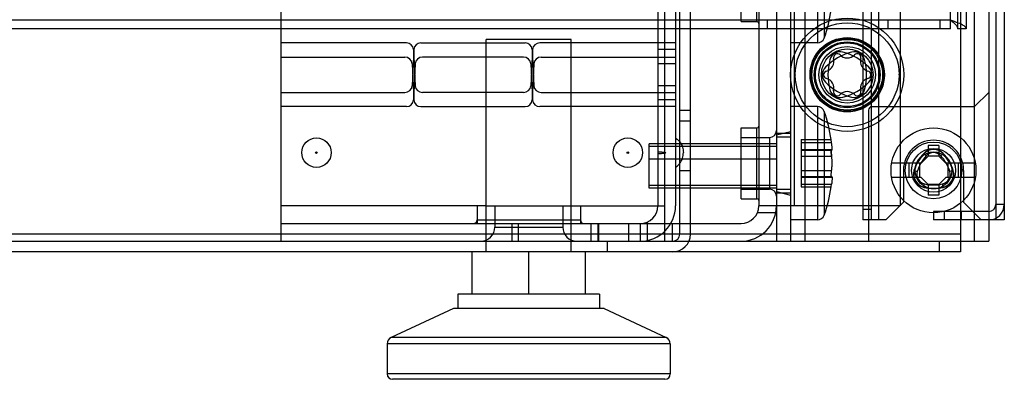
# Model space of a CAD drawing. Header units: millimetres. Extents: x 207 to 812, y 101 to 1295.
# Tile 7 of 55: x 671 to 810, y 101 to 151. Entities that reach past the tile are written whole.
import ezdxf

# ---------------------------------------------------------------- set-up
doc = ezdxf.new("R2010")
doc.units = ezdxf.units.MM
doc.header["$LTSCALE"] = 91.508876
doc.layers.get('0').update_dxf_attribs({"linetype": 'CONTINUOUS'})

msp = doc.modelspace()

# ---------------------------------------------------------------- linework, layer by layer
at = {"color": 7, "linetype": 'Continuous'}
for p, q in [((803.44, 1293.52), (803.44, 118.52)), ((777.44, 1292.02), (777.44, 120.02)), ((779.44, 1292.02), (779.44, 120.02)), ((781.44, 1292.02), (781.44, 120.02)), ((802.04, 150.02), (802.04, 1292.02)), ((803.04, 1292.02), (803.04, 150.02)), ((804.24, 1292.02), (804.24, 150.02)), ((807.44, 1292.02), (807.44, 120.02)), ((789.64, 1291.02), (789.64, 123.02)), ((790.84, 1291.02), (790.84, 123.02)), ((791.84, 1291.02), (791.84, 123.02)), ((808.44, 1289.82), (808.44, 123.02)), ((809.64, 1289.82), (809.64, 123.02)), ((805.44, 120.02), (805.44, 269.02)), ((707.44, 120.02), (707.44, 167.02)), ((761.69, 120.02), (761.69, 167.02)), ((763.79, 121.02), (763.79, 166.02)), ((765.29, 121.02), (765.29, 166.02)), ((783.24, 164.02), (783.24, 148.02)), ((784.19, 163.35), (784.19, 148.69)), ((760.69, 162.02), (760.69, 125.02)), ((763.19, 162.02), (763.19, 125.02)), ((774.94, 162.02), (774.94, 125.02)), ((779.94, 162.02), (779.94, 125.02)), ((794.94, 162.02), (794.94, 125.02)), ((772.44, 151.02), (772.44, 161.02)), ((774.69, 151.02), (774.69, 161.02)), ((802.04, 151.22), (216.44, 151.22)), ((772.44, 151.02), (774.69, 151.02)), ((776.11, 151.22), (776.11, 150.02)), ((793.24, 150.02), (793.24, 151.22)), ((800.54, 151.22), (800.54, 150.02)), ((802.04, 150.02), (216.44, 150.02)), ((804.24, 150.02), (803.04, 150.02)), ((725.15, 148.02), (707.44, 148.02)), ((727.21, 148.02), (741.92, 148.02)), ((748.44, 148.52), (736.44, 148.52)), ((736.44, 118.52), (736.44, 148.52)), ((763.19, 148.02), (743.99, 148.02)), ((748.44, 118.52), (748.44, 148.52)), ((783.24, 148.02), (779.44, 148.02)), ((784.19, 148.69), (784.19, 148.69)), ((726.22, 147.07), (725.95, 141.97)), ((726.14, 147.07), (726.41, 141.97)), ((742.99, 147.07), (742.72, 141.97)), ((742.92, 147.07), (743.18, 141.97)), ((763.19, 147.07), (760.69, 147.07)), ((707.44, 146.02), (724.95, 146.02)), ((725.95, 145.07), (726.22, 139.97)), ((726.41, 145.07), (726.14, 139.97)), ((741.72, 146.02), (727.41, 146.02)), ((742.72, 145.07), (742.99, 139.97)), ((743.18, 145.07), (742.92, 139.97)), ((744.18, 146.02), (763.19, 146.02)), ((763.19, 145.07), (760.69, 145.07)), ((780.11, 143.52), (780.11, 143.59)), ((780.11, 143.52), (780.11, 143.45)), ((794.77, 143.52), (794.77, 143.59)), ((794.77, 143.52), (794.77, 143.45)), ((763.19, 141.97), (760.69, 141.97)), ((707.44, 141.02), (724.95, 141.02)), ((741.72, 141.02), (727.41, 141.02)), ((744.18, 141.02), (763.19, 141.02)), ((807.44, 141.02), (805.44, 139.02)), ((763.19, 139.97), (760.69, 139.97)), ((725.15, 139.02), (707.44, 139.02)), ((727.21, 139.02), (741.92, 139.02)), ((763.19, 139.02), (743.99, 139.02)), ((763.79, 138.52), (765.29, 138.52)), ((783.24, 139.02), (779.44, 139.02)), ((783.24, 139.02), (783.24, 123.02)), ((784.19, 138.35), (784.19, 138.35)), ((784.19, 138.35), (784.19, 123.69)), ((790.44, 138.52), (790.44, 120.02)), ((790.94, 139.02), (805.44, 139.02)), ((763.79, 137.02), (765.29, 137.02)), ((772.44, 136.02), (774.69, 136.02)), ((772.44, 126.02), (772.44, 136.02)), ((774.69, 126.02), (774.69, 136.02)), ((777.44, 135.02), (779.44, 135.52)), ((779.44, 135.22), (777.44, 135.22)), ((777.44, 133.75), (759.44, 133.75)), ((759.44, 127.52), (759.44, 133.75)), ((772.44, 134.67), (776.44, 134.67)), ((776.44, 134.67), (776.44, 127.37)), ((779.44, 134.72), (777.44, 134.72)), ((780.94, 134.36), (785.19, 134.36)), ((780.94, 134.36), (780.94, 127.68)), ((780.94, 133.95), (785.24, 133.95)), ((785.24, 133.95), (785.19, 134.36)), ((759.44, 133.46), (777.44, 133.46)), ((780.94, 132.96), (785.22, 132.96)), ((780.94, 132.94), (785.24, 132.94)), ((780.94, 132.89), (785.28, 132.89)), ((798.26, 132.42), (798.62, 132.08)), ((800.39, 133.52), (798.89, 133.52)), ((798.89, 133.52), (798.89, 132.02)), ((800.39, 133.52), (800.39, 132.02)), ((801.02, 132.42), (800.66, 132.08)), ((759.44, 131.64), (777.44, 131.64)), ((780.94, 132.03), (785.24, 132.03)), ((797.89, 131.02), (793.72, 131.02)), ((796.14, 131.02), (796.14, 129.02)), ((797.64, 131.02), (797.64, 129.02)), ((798.89, 132.02), (797.89, 131.02)), ((800.39, 132.02), (798.89, 132.02)), ((801.39, 131.02), (800.39, 132.02)), ((805.56, 131.02), (801.39, 131.02)), ((801.64, 131.02), (801.64, 129.02)), ((803.14, 131.02), (803.14, 129.02)), ((763.79, 130.02), (765.29, 130.02)), ((780.94, 130.01), (785.24, 130.01)), ((795.39, 130.02), (795.39, 125.52)), ((796.87, 130.02), (797.34, 129.87)), ((802.41, 130.02), (801.94, 129.87)), ((803.89, 130.02), (803.89, 125.52)), ((780.94, 129.15), (785.28, 129.15)), ((780.94, 129.1), (785.24, 129.1)), ((780.94, 129.08), (785.22, 129.08)), ((780.94, 128.09), (785.24, 128.09)), ((785.19, 127.68), (785.24, 128.09)), ((797.89, 129.02), (793.72, 129.02)), ((798.89, 128.02), (797.89, 129.02)), ((798.25, 127.62), (798.36, 128.11)), ((800.39, 128.02), (798.89, 128.02)), ((798.89, 128.02), (798.89, 126.52)), ((801.39, 129.02), (800.39, 128.02)), ((800.39, 128.02), (800.39, 126.52)), ((801.03, 127.62), (800.92, 128.11)), ((805.56, 129.02), (801.39, 129.02)), ((759.44, 127.95), (777.44, 127.95)), ((777.44, 127.52), (759.44, 127.52)), ((772.44, 127.37), (776.44, 127.37)), ((779.44, 127.32), (777.44, 127.32)), ((777.44, 127.02), (779.44, 126.52)), ((779.44, 126.82), (777.44, 126.82)), ((780.94, 127.68), (785.19, 127.68)), ((772.44, 126.02), (774.69, 126.02)), ((795.39, 125.52), (792.89, 123.02)), ((800.39, 126.52), (798.89, 126.52)), ((806.39, 123.02), (803.89, 125.52)), ((736.44, 125.02), (707.44, 125.02)), ((735.14, 125.02), (735.14, 122.52)), ((736.44, 125.02), (748.44, 125.02)), ((737.64, 125.02), (737.64, 122.02)), ((747.24, 125.02), (747.24, 122.02)), ((748.44, 125.02), (761.69, 125.02)), ((749.74, 125.02), (749.74, 122.52)), ((777.34, 124.02), (774.73, 124.02)), ((794.94, 125.02), (774.94, 125.02)), ((789.64, 124.52), (790.84, 124.52)), ((807.44, 124.22), (799.64, 124.22)), ((799.64, 124.22), (799.64, 123.02)), ((801.14, 124.22), (801.14, 123.02)), ((803.61, 123.02), (803.61, 124.22)), ((809.64, 125.22), (808.44, 125.22)), ((707.44, 122.52), (772.44, 122.52)), ((735.14, 123.02), (749.74, 123.02)), ((740.06, 122.52), (740.06, 120.02)), ((740.93, 122.52), (740.93, 120.02)), ((751.19, 122.52), (751.19, 120.02)), ((752.19, 122.52), (752.19, 120.02)), ((752.32, 122.52), (752.32, 120.02)), ((756.52, 122.52), (756.52, 120.02)), ((758.19, 122.52), (758.19, 120.02)), ((759.19, 122.73), (759.19, 120.02)), ((762.69, 122.52), (762.69, 120.02)), ((783.24, 123.02), (779.44, 123.02)), ((784.19, 123.69), (784.19, 123.69)), ((792.89, 123.02), (789.64, 123.02)), ((809.64, 123.02), (799.64, 123.02)), ((737.64, 122.02), (747.24, 122.02)), ((803.44, 121.02), (214.94, 121.02)), ((281.94, 120.02), (736.44, 120.02)), ((736.44, 120.02), (748.44, 120.02)), ((748.44, 120.02), (807.44, 120.02)), ((753.54, 120.02), (753.54, 118.52)), ((800.44, 120.02), (800.44, 118.52)), ((803.44, 118.52), (214.94, 118.52)), ((734.44, 112.52), (734.44, 118.52)), ((742.44, 112.52), (742.44, 118.52)), ((750.44, 112.52), (750.44, 118.52)), ((752.44, 112.52), (732.44, 112.52)), ((732.44, 112.52), (732.44, 110.52)), ((752.44, 112.52), (752.44, 110.52)), ((731.8, 110.52), (723.02, 106.43)), ((753.08, 110.52), (731.8, 110.52)), ((753.08, 110.52), (761.86, 106.43)), ((761.86, 106.43), (723.02, 106.43)), ((762.44, 105.52), (722.44, 105.52)), ((722.44, 105.52), (722.44, 101.27)), ((762.44, 105.52), (762.44, 101.27)), ((762.44, 101.27), (722.44, 101.27)), ((761.69, 100.52), (723.19, 100.52))]:
    msp.add_line(p, q, dxfattribs=at)
for points in [[(785.24, 132.94), (785.25, 132.91), (785.27, 132.9), (785.28, 132.89)], [(785.28, 129.15), (785.27, 129.14), (785.25, 129.12), (785.24, 129.1)], [(785.24, 129.1), (785.25, 129.12), (785.27, 129.14)]]:
    msp.add_lwpolyline(points, dxfattribs=at)
for centre, radius in [((787.44, 143.52), 8), ((787.44, 143.52), 7.33), ((787.44, 143.52), 5.25), ((787.44, 143.52), 5.15), ((787.44, 143.52), 5), ((787.44, 143.52), 4.65), ((787.44, 143.52), 4.5), ((787.44, 143.52), 4), ((787.44, 143.52), 3.65), ((799.64, 130.02), 6), ((712.44, 132.52), 2.08), ((756.44, 132.52), 2.08), ((799.64, 130.02), 4), ((712.44, 132.52), 0.11), ((756.44, 132.52), 0.11), ((799.64, 130.02), 3.1), ((799.64, 130.02), 2.6)]:
    msp.add_circle(centre, radius, dxfattribs=at)
for centre, radius, start, end in [((763.36, 156.02), 22.08, 340.6088, 351.3009), ((774.69, 150.77), 0.25, 0.001, 90), ((725.15, 147.02), 1, 3, 90), ((727.21, 147.02), 1, 90, 177), ((741.92, 147.02), 1, 3, 90), ((743.99, 147.02), 1, 90, 177), ((783.24, 149.02), 1, 270, 340.6088), ((790.07, 138.96), 8, 104.5457, 135.4543), ((786.44, 145.25), 1.5, 75.4543, 164.5457), ((786.04, 145.94), 0.545, 44.6677, 195.3323), ((787.44, 147.32), 1.42, 224.6677, 315.3323), ((784.81, 138.96), 8, 44.5457, 75.4543), ((788.44, 145.25), 1.5, 15.4543, 104.5457), ((788.84, 145.94), 0.545, 344.6677, 135.3323), ((724.95, 145.02), 1, 3, 90), ((727.41, 145.02), 1, 90, 177), ((741.72, 145.02), 1, 3, 90), ((744.18, 145.02), 1, 90, 177), ((784.15, 145.42), 1.42, 284.6677, 15.3323), ((792.71, 143.52), 8, 164.5457, 195.4543), ((790.73, 145.42), 1.42, 164.6677, 255.3323), ((782.18, 143.52), 8, 344.5457, 15.4543), ((785.44, 143.52), 1.5, 135.4543, 224.5457), ((784.65, 143.52), 0.545, 104.6677, 255.3323), ((790.24, 143.52), 0.545, 284.6677, 75.3323), ((789.44, 143.52), 1.5, 315.4543, 44.5457), ((724.95, 142.02), 1, 270, 357), ((727.41, 142.02), 1, 183, 270), ((741.72, 142.02), 1, 270, 357), ((744.18, 142.02), 1, 183, 270), ((790.07, 148.08), 8, 224.5457, 255.4543), ((784.15, 141.62), 1.42, 344.6677, 75.3323), ((784.81, 148.08), 8, 284.5457, 315.4543), ((790.73, 141.62), 1.42, 104.6677, 195.3323), ((786.44, 141.79), 1.5, 195.4543, 284.5457), ((786.04, 141.1), 0.545, 164.6677, 315.3323), ((787.44, 139.72), 1.42, 44.6677, 135.3323), ((788.44, 141.79), 1.5, 255.4543, 344.5457), ((788.84, 141.1), 0.545, 224.6677, 15.3323), ((725.15, 140.02), 1, 270, 357), ((727.21, 140.02), 1, 183, 270), ((741.92, 140.02), 1, 270, 357), ((743.99, 140.02), 1, 183, 270), ((783.24, 138.02), 1, 19.3912, 90), ((763.36, 131.02), 22.08, 8.6991, 19.3914), ((790.94, 138.52), 0.5, 90, 180), ((774.69, 136.27), 0.25, 270, 359.999), ((776.44, 135.67), 1, 270, 360), ((799.64, 130.02), 4.25, 0, 180), ((802.67, 128.27), 6.06, 136.7395, 163.2605), ((802.67, 128.27), 6.01, 136.7395, 163.2605), ((799.64, 131.12), 1.9, 43.2605, 136.7395), ((799.64, 131.12), 1.85, 43.2605, 136.7395), ((799.64, 131.12), 1.4, 43.2605, 136.7395), ((796.61, 128.27), 6.01, 16.7395, 43.2605), ((796.61, 128.27), 6.06, 16.7395, 43.2605), ((802.67, 128.27), 5.56, 136.7395, 163.2605), ((796.61, 128.27), 5.56, 16.7395, 43.2605), ((798.69, 129.47), 1.9, 163.2605, 256.7395), ((798.69, 129.47), 1.85, 163.2605, 256.7395), ((798.69, 129.47), 1.4, 163.2605, 256.7395), ((800.6, 129.47), 1.4, 283.2605, 16.7395), ((800.6, 129.47), 1.85, 283.2605, 16.7395), ((800.6, 129.47), 1.9, 283.2605, 16.7395), ((799.64, 133.52), 5.56, 256.7395, 283.2605), ((776.44, 126.37), 1, 0, 90), ((763.36, 131.02), 22.08, 340.6088, 351.3009), ((799.64, 133.52), 6.06, 256.7395, 283.2605), ((799.64, 133.52), 6.01, 256.7395, 283.2605), ((774.69, 125.77), 0.25, 0.001, 90), ((758.19, 125.02), 5, 270, 360), ((758.19, 125.02), 2.5, 270, 360), ((772.44, 125.02), 5, 270, 360), ((772.44, 125.02), 2.5, 270, 360), ((807.44, 125.22), 2.2, 270, 360), ((807.44, 125.22), 1, 270, 360), ((734.64, 123.02), 0.5, 270.0003, 360), ((750.24, 123.02), 0.5, 180, 269.9997), ((783.24, 124.02), 1, 270, 340.6088), ((735.64, 122.02), 2, 270, 360), ((749.24, 122.02), 2, 180, 270), ((762.79, 121.02), 2.5, 270, 360), ((762.79, 121.02), 1, 270, 360), ((723.44, 105.52), 1, 115, 180), ((761.44, 105.52), 1, 0, 65), ((723.19, 101.27), 0.75, 180, 270), ((761.69, 101.27), 0.75, 270, 360)]:
    msp.add_arc(centre, radius, start, end, dxfattribs=at)
for points, knots in [([(802.04, 151.22), (802.21, 151.09), (802.52, 150.85), (802.91, 150.48), (803.04, 150.16), (803.04, 150.02)], [0, 0, 0, 0, 0.399076, 0.737101, 1, 1, 1, 1]), ([(804.24, 150.02), (804.24, 150.18), (803.83, 150.55), (803.07, 150.85), (802.41, 151.09), (802.04, 151.22)], [0, 0, 0, 0, 0.193577, 0.543982, 1, 1, 1, 1]), ([(763.19, 134.6), (763.22, 134.58), (763.42, 134.44), (763.77, 134.13), (764.19, 133.34), (764.29, 132.79), (764.29, 132.52)], [0, 0, 0, 0, 0.097112, 0.548556, 0.774278, 1, 1, 1, 1]), ([(785.28, 132.89), (785.35, 132.89), (785.3, 133.12), (785.31, 133.28), (785.29, 133.46), (785.27, 133.68), (785.25, 133.84), (785.24, 133.95)], [0, 0, 0, 0, 0.200049, 0.369481, 0.541388, 0.693578, 1, 1, 1, 1]), ([(760.69, 132.63), (760.75, 132.63), (760.92, 132.63), (761.14, 132.62), (761.36, 132.61), (761.52, 132.59), (761.65, 132.58), (761.73, 132.55), (761.79, 132.55), (761.79, 132.52)], [0, 0, 0, 0, 0.143795, 0.429197, 0.571898, 0.714598, 0.857299, 0.92865, 1, 1, 1, 1]), ([(760.69, 132.41), (760.75, 132.41), (760.92, 132.41), (761.14, 132.42), (761.36, 132.43), (761.52, 132.45), (761.65, 132.46), (761.73, 132.49), (761.79, 132.49), (761.79, 132.52)], [0, 0, 0, 0, 0.143795, 0.429197, 0.571898, 0.714598, 0.857299, 0.92865, 1, 1, 1, 1]), ([(763.19, 130.44), (763.22, 130.46), (763.42, 130.6), (763.77, 130.91), (764.19, 131.7), (764.29, 132.25), (764.29, 132.52)], [0, 0, 0, 0, 0.097112, 0.548556, 0.774278, 1, 1, 1, 1]), ([(785.24, 132.94), (785.21, 133), (785.17, 132.64), (785.19, 132.53), (785.2, 132.26), (785.22, 132.12), (785.24, 132.03)], [0, 0, 0, 0, 0.197602, 0.517791, 0.693436, 1, 1, 1, 1]), ([(785.24, 132.03), (785.22, 132.11), (785.21, 132.25), (785.19, 132.42), (785.19, 132.62), (785.16, 132.71), (785.22, 132.98), (785.24, 132.94)], [0, 0, 0, 0, 0.275215, 0.434014, 0.591381, 0.855292, 1, 1, 1, 1]), ([(785.24, 130.01), (785.25, 130.08), (785.27, 130.24), (785.29, 130.48), (785.31, 130.73), (785.31, 130.97), (785.31, 131.21), (785.3, 131.44), (785.29, 131.65), (785.27, 131.85), (785.25, 131.97), (785.24, 132.03)], [0, 0, 0, 0, 0.111343, 0.232032, 0.355215, 0.478008, 0.596786, 0.710412, 0.816289, 0.913679, 1, 1, 1, 1]), ([(785.24, 129.1), (785.21, 129.04), (785.17, 129.4), (785.19, 129.52), (785.21, 129.78), (785.22, 129.92), (785.24, 130.01)], [0, 0, 0, 0, 0.21557, 0.529285, 0.699797, 1, 1, 1, 1]), ([(785.28, 129.15), (785.35, 129.15), (785.3, 128.93), (785.31, 128.76), (785.29, 128.56), (785.27, 128.33), (785.25, 128.17), (785.24, 128.09)], [0, 0, 0, 0, 0.205634, 0.355271, 0.542137, 0.759186, 1, 1, 1, 1])]:
    msp.add_open_spline(points, degree=3, knots=knots, dxfattribs=at)

doc.saveas('drawing.dxf')
